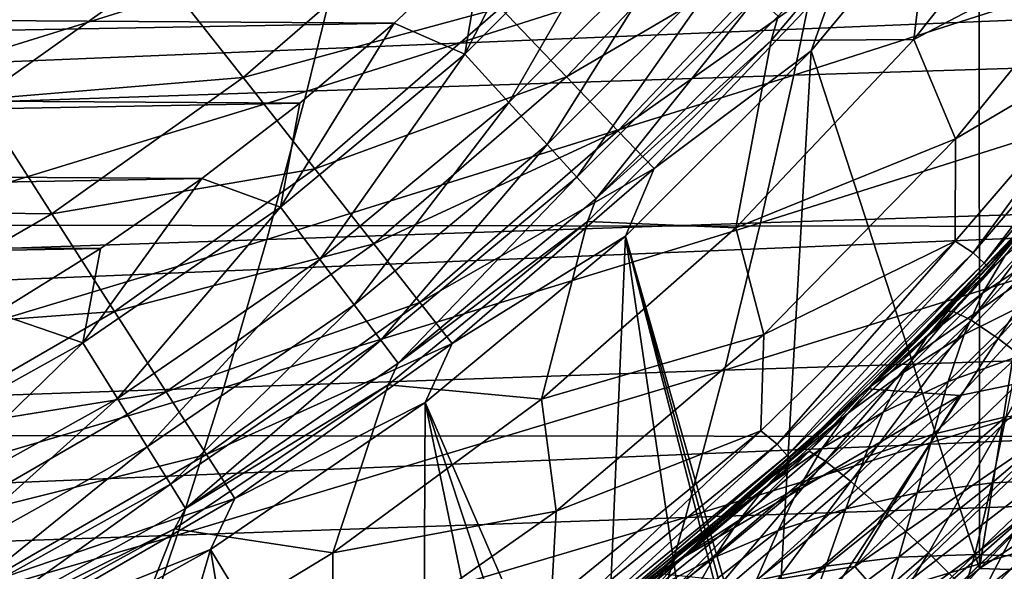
# Model space of a CAD drawing. Header units: metres. Extents: x -31 to 127, y -24 to 31.
# Tile 48 of 150: x 9.41 to 16.53, y -17.59 to -13.6. Entities that reach past the tile are written whole.
import ezdxf

# ---------------------------------------------------------------- set-up
doc = ezdxf.new("R2010")
doc.units = ezdxf.units.M
doc.layers.add('solid_12_381_041_XXX', color=7, linetype='CONTINUOUS')

msp = doc.modelspace()

# ---------------------------------------------------------------- linework, layer by layer
at = {"layer": 'solid_12_381_041_XXX'}
for points in [[(16.34893, -17.569315, 115.500305), (17.422371, -10.801777, 115.500305), (16.347744, -12.369333, 115.500305)], [(16.34893, -17.569315, 115.500305), (17.731642, -16.17366, 115.500305), (17.422371, -10.801777, 115.500305)], [(16.045914, -12.331003, 141.120102), (17.037016, -12.277626, 119.262741), (15.875477, -13.746609, 119.262741)], [(17.423277, -12.934664, 118.050301), (15.875477, -13.746609, 119.262741), (17.037016, -12.277626, 119.262741)], [(12.627975, -13.852229, 142.985138), (12.76897, -13.022102, 143.050308), (13.386585, -12.386535, 143.050308)], [(13.852229, -12.627975, 142.985138), (12.627975, -13.852229, 142.985138), (13.386585, -12.386535, 143.050308)], [(14.843997, -13.754299, 141.120102), (16.045914, -12.331003, 141.120102), (15.875477, -13.746609, 119.262741)], [(14.894361, -13.578004, 141.621948), (16.045914, -12.331003, 141.120102), (14.843997, -13.754299, 141.120102)], [(15.132214, -13.828488, 115.500305), (16.347744, -12.369333, 115.500305), (15.328579, -13.282347, 117.29406)], [(16.34893, -17.569315, 115.500305), (16.347744, -12.369333, 115.500305), (15.132214, -13.828488, 115.500305)], [(12.947196, -14.202397, 142.793625), (12.627975, -13.852229, 142.985138), (13.852229, -12.627975, 142.985138)], [(14.202397, -12.947196, 142.793625), (12.947196, -14.202397, 142.793625), (13.852229, -12.627975, 142.985138)], [(12.88782, -13.516477, 122.461281), (13.364568, -14.016485, 120.789749), (14.636397, -12.682643, 120.789749)], [(14.636397, -12.682643, 120.789749), (13.364568, -14.016485, 120.789749), (15.042254, -13.034329, 119.06263)], [(15.006968, -14.003429, 145.832764), (18.489067, -13.894994, 145.852875), (18.662062, -12.831746, 145.92775)], [(15.225985, -12.934846, 145.905609), (15.006968, -14.003429, 145.832764), (18.662062, -12.831746, 145.92775)], [(10.41997, -13.250157, 125.583504), (11.025983, -14.020791, 124.063568), (12.30881, -12.909225, 124.063568)], [(12.30881, -12.909225, 124.063568), (11.025983, -14.020791, 124.063568), (12.88782, -13.516477, 122.461281)], [(11.485416, -14.118429, 145.806015), (15.006968, -14.003429, 145.832764), (15.225985, -12.934846, 145.905609)], [(11.748699, -13.044801, 145.876221), (11.485416, -14.118429, 145.806015), (15.225985, -12.934846, 145.905609)], [(13.223295, -14.505263, 142.488266), (12.947196, -14.202397, 142.793625), (14.202397, -12.947196, 142.793625)], [(14.505263, -13.223295, 142.488266), (13.223295, -14.505263, 142.488266), (14.202397, -12.947196, 142.793625)], [(16.176622, -14.463626, 118.050301), (15.875477, -13.746609, 119.262741), (17.423277, -12.934664, 118.050301)], [(16.176622, -14.463626, 118.050301), (17.423277, -12.934664, 118.050301), (17.463793, -13.705758, 118.050301)], [(-12.295995, -13.468518, 143.050308), (12.76897, -13.022102, 143.050308), (12.119034, -13.628164, 143.050308)], [(12.627975, -13.852229, 142.985138), (12.119034, -13.628164, 143.050308), (12.76897, -13.022102, 143.050308)], [(7.912788, -14.238901, 145.771942), (11.485416, -14.118429, 145.806015), (11.748699, -13.044801, 145.876221)], [(8.218068, -13.16047, 145.838837), (7.912788, -14.238901, 145.771942), (11.748699, -13.044801, 145.876221)], [(13.364568, -14.016485, 120.789749), (13.735158, -14.405159, 119.06263), (15.042254, -13.034329, 119.06263)], [(15.042254, -13.034329, 119.06263), (13.735158, -14.405159, 119.06263), (15.328579, -13.282347, 117.29406)], [(10.41997, -13.250157, 125.583504), (8.622586, -13.179765, 127.000305), (9.113286, -14.180636, 125.583504)], [(13.438243, -14.741051, 142.08902), (13.223295, -14.505263, 142.488266), (14.505263, -13.223295, 142.488266)], [(14.741051, -13.438243, 142.08902), (13.438243, -14.741051, 142.08902), (14.505263, -13.223295, 142.488266)], [(10.41997, -13.250157, 125.583504), (9.113286, -14.180636, 125.583504), (11.025983, -14.020791, 124.063568)], [(13.735158, -14.405159, 119.06263), (13.996611, -14.67927, 117.29406), (15.328579, -13.282347, 117.29406)], [(15.132214, -13.828488, 115.500305), (15.328579, -13.282347, 117.29406), (13.996611, -14.67927, 117.29406)], [(-19.88932, -13.432317, -4), (19.863508, -13.470638, -4), (-18.684481, -15.063607, -4)], [(13.578004, -14.894361, 141.621948), (13.438243, -14.741051, 142.08902), (14.741051, -13.438243, 142.08902)], [(14.894361, -13.578004, 141.621948), (13.578004, -14.894361, 141.621948), (14.741051, -13.438243, 142.08902)], [(-18.684481, -15.063607, -4), (19.863508, -13.470638, -4), (18.657038, -15.09744, -4)], [(-12.295995, -13.468518, 143.050308), (12.119034, -13.628164, 143.050308), (-11.61898, -14.056341, 143.050308)], [(11.025983, -14.020791, 124.063568), (11.544648, -14.680331, 122.461281), (12.88782, -13.516477, 122.461281)], [(12.88782, -13.516477, 122.461281), (11.544648, -14.680331, 122.461281), (13.364568, -14.016485, 120.789749)], [(14.894361, -13.578004, 141.621948), (14.843997, -13.754299, 141.120102), (13.578004, -14.894361, 141.621948)], [(-11.61898, -14.056341, 143.050308), (12.119034, -13.628164, 143.050308), (11.436255, -14.205535, 143.050308)], [(11.295984, -14.958301, 142.985138), (11.436255, -14.205535, 143.050308), (12.119034, -13.628164, 143.050308)], [(12.627975, -13.852229, 142.985138), (11.295984, -14.958301, 142.985138), (12.119034, -13.628164, 143.050308)], [(16.175009, -15.204074, 118.050301), (17.463793, -13.705758, 118.050301), (16.303448, -15.287708, 118.090416)], [(16.176622, -14.463626, 118.050301), (17.463793, -13.705758, 118.050301), (16.175009, -15.204074, 118.050301)], [(17.463793, -13.705758, 118.050301), (17.592472, -13.784823, 118.090416), (16.303448, -15.287708, 118.090416)], [(13.51629, -15.06104, 141.120102), (14.843997, -13.754299, 141.120102), (14.587687, -15.10627, 119.262741)], [(13.578004, -14.894361, 141.621948), (14.843997, -13.754299, 141.120102), (13.51629, -15.06104, 141.120102)], [(14.843997, -13.754299, 141.120102), (15.875477, -13.746609, 119.262741), (14.587687, -15.10627, 119.262741)], [(16.176622, -14.463626, 118.050301), (14.587687, -15.10627, 119.262741), (15.875477, -13.746609, 119.262741)], [(16.303448, -15.287708, 118.090416), (17.592472, -13.784823, 118.090416), (16.383646, -15.362914, 118.200302)], [(17.592472, -13.784823, 118.090416), (17.67901, -13.852636, 118.200302), (16.383646, -15.362914, 118.200302)], [(11.581533, -15.33643, 142.793625), (11.295984, -14.958301, 142.985138), (12.627975, -13.852229, 142.985138)], [(12.947196, -14.202397, 142.793625), (11.581533, -15.33643, 142.793625), (12.627975, -13.852229, 142.985138)], [(13.791494, -15.167204, 115.500305), (15.132214, -13.828488, 115.500305), (13.996611, -14.67927, 117.29406)], [(14.845093, -18.857975, 115.500305), (15.132214, -13.828488, 115.500305), (13.791494, -15.167204, 115.500305)], [(14.845093, -18.857975, 115.500305), (16.34893, -17.569315, 115.500305), (15.132214, -13.828488, 115.500305)], [(16.383646, -15.362914, 118.200302), (17.67901, -13.852636, 118.200302), (16.41296, -15.39041, 118.350304)], [(17.67901, -13.852636, 118.200302), (17.710644, -13.877431, 118.350304), (16.41296, -15.39041, 118.350304)], [(16.710659, -15.066648, 137.641449), (16.41296, -15.39041, 118.350304), (17.710644, -13.877431, 118.350304)], [(14.766895, -15.07058, 145.754044), (18.299095, -14.957309, 145.771988), (18.489067, -13.894994, 145.852875)], [(15.006968, -14.003429, 145.832764), (14.766895, -15.07058, 145.754044), (18.489067, -13.894994, 145.852875)], [(9.113286, -14.180636, 125.583504), (9.643304, -15.005384, 124.063568), (11.025983, -14.020791, 124.063568)], [(11.025983, -14.020791, 124.063568), (9.643304, -15.005384, 124.063568), (11.544648, -14.680331, 122.461281)], [(11.197797, -15.18999, 145.730148), (14.766895, -15.07058, 145.754044), (15.006968, -14.003429, 145.832764)], [(11.485416, -14.118429, 145.806015), (11.197797, -15.18999, 145.730148), (15.006968, -14.003429, 145.832764)], [(11.544648, -14.680331, 122.461281), (11.971709, -15.223394, 120.789749), (13.364568, -14.016485, 120.789749)], [(13.364568, -14.016485, 120.789749), (11.971709, -15.223394, 120.789749), (13.735158, -14.405159, 119.06263)], [(-11.61898, -14.056341, 143.050308), (11.436255, -14.205535, 143.050308), (-10.913777, -14.611325, 143.050308)], [(7.580926, -15.31452, 145.699661), (11.197797, -15.18999, 145.730148), (11.485416, -14.118429, 145.806015)], [(7.912788, -14.238901, 145.771942), (7.580926, -15.31452, 145.699661), (11.485416, -14.118429, 145.806015)], [(-10.913777, -14.611325, 143.050308), (11.436255, -14.205535, 143.050308), (10.726241, -14.749532, 143.050308)], [(9.113286, -14.180636, 125.583504), (7.724072, -14.982695, 125.583504), (9.643304, -15.005384, 124.063568)], [(11.295984, -14.958301, 142.985138), (10.726241, -14.749532, 143.050308), (11.436255, -14.205535, 143.050308)], [(11.82851, -15.663479, 142.488266), (11.581533, -15.33643, 142.793625), (12.947196, -14.202397, 142.793625)], [(13.223295, -14.505263, 142.488266), (11.82851, -15.663479, 142.488266), (12.947196, -14.202397, 142.793625)], [(11.971709, -15.223394, 120.789749), (12.303676, -15.645535, 119.06263), (13.735158, -14.405159, 119.06263)], [(13.735158, -14.405159, 119.06263), (12.303676, -15.645535, 119.06263), (13.996611, -14.67927, 117.29406)], [(12.020785, -15.918093, 142.08902), (11.82851, -15.663479, 142.488266), (13.223295, -14.505263, 142.488266)], [(13.438243, -14.741051, 142.08902), (12.020785, -15.918093, 142.08902), (13.223295, -14.505263, 142.488266)], [(14.791311, -15.877554, 118.050301), (14.587687, -15.10627, 119.262741), (16.176622, -14.463626, 118.050301)], [(14.791311, -15.877554, 118.050301), (16.176622, -14.463626, 118.050301), (16.175009, -15.204074, 118.050301)], [(-10.913777, -14.611325, 143.050308), (10.726241, -14.749532, 143.050308), (-10.186006, -15.128347, 143.050308)], [(17.137014, -14.644016, 138.158432), (16.162794, -15.712476, 138.287064), (16.710659, -15.066648, 137.641449)], [(16.289034, -15.774119, 138.879349), (16.162794, -15.712476, 138.287064), (17.137014, -14.644016, 138.158432)], [(17.2673, -14.697757, 138.752838), (16.289034, -15.774119, 138.879349), (17.137014, -14.644016, 138.158432)], [(9.643304, -15.005384, 124.063568), (10.096928, -15.711241, 122.461281), (11.544648, -14.680331, 122.461281)], [(11.544648, -14.680331, 122.461281), (10.096928, -15.711241, 122.461281), (11.971709, -15.223394, 120.789749)], [(12.303676, -15.645535, 119.06263), (12.537888, -15.943256, 117.29406), (13.996611, -14.67927, 117.29406)], [(13.791494, -15.167204, 115.500305), (13.996611, -14.67927, 117.29406), (12.537888, -15.943256, 117.29406)], [(16.485722, -15.906159, 139.46611), (16.289034, -15.774119, 138.879349), (17.2673, -14.697757, 138.752838)], [(17.472702, -14.817428, 139.341705), (16.485722, -15.906159, 139.46611), (17.2673, -14.697757, 138.752838)], [(-10.186006, -15.128347, 143.050308), (10.726241, -14.749532, 143.050308), (9.994602, -15.255473, 143.050308)], [(9.86762, -15.936753, 142.985138), (9.994602, -15.255473, 143.050308), (10.726241, -14.749532, 143.050308)], [(11.295984, -14.958301, 142.985138), (9.86762, -15.936753, 142.985138), (10.726241, -14.749532, 143.050308)], [(12.145804, -16.083645, 141.621948), (12.020785, -15.918093, 142.08902), (13.438243, -14.741051, 142.08902)], [(13.578004, -14.894361, 141.621948), (12.145804, -16.083645, 141.621948), (13.438243, -14.741051, 142.08902)], [(16.930658, -14.819256), (15.538749, -16.271149), (17.561567, -14.852904)], [(15.6795, -16.137016, 91.806717), (15.538749, -16.271149), (16.930658, -14.819256)], [(15.538749, -16.271149), (16.206688, -16.318686), (17.561567, -14.852904)], [(16.202566, -15.611754, 91.066383), (15.6795, -16.137016, 91.806717), (16.930658, -14.819256)], [(16.707594, -15.070047, 90.34845), (16.202566, -15.611754, 91.066383), (16.930658, -14.819256)], [(16.881271, -16.179388, -0.07612), (17.561567, -14.852904), (16.206688, -16.318686)], [(16.752022, -16.110413, 140.02269), (16.485722, -15.906159, 139.46611), (17.472702, -14.817428, 139.341705)], [(13.578004, -14.894361, 141.621948), (13.51629, -15.06104, 141.120102), (12.145804, -16.083645, 141.621948)], [(7.724072, -14.982695, 125.583504), (8.173295, -15.854089, 124.063568), (9.643304, -15.005384, 124.063568)], [(9.643304, -15.005384, 124.063568), (8.173295, -15.854089, 124.063568), (10.096928, -15.711241, 122.461281)], [(10.117062, -16.339617, 142.793625), (9.86762, -15.936753, 142.985138), (11.295984, -14.958301, 142.985138)], [(11.581533, -15.33643, 142.793625), (10.117062, -16.339617, 142.793625), (11.295984, -14.958301, 142.985138)], [(14.505766, -16.136295, 145.669464), (18.092148, -16.01869, 145.685089), (18.299095, -14.957309, 145.771988)], [(14.766895, -15.07058, 145.754044), (14.505766, -16.136295, 145.669464), (18.299095, -14.957309, 145.771988)], [(16.930878, -14.979049, 93.874969), (16.374146, -15.576856, 94.595642), (16.536495, -15.305982, 93.119026)], [(16.808746, -15.292695, 95.312363), (16.374146, -15.576856, 94.595642), (16.930878, -14.979049, 93.874969)], [(-18.684481, -15.063607, -4), (18.657038, -15.09744, -4), (-17.345131, -16.586674, -4)], [(10.885841, -16.259485, 145.648621), (14.505766, -16.136295, 145.669464), (14.766895, -15.07058, 145.754044)], [(11.197797, -15.18999, 145.730148), (10.885841, -16.259485, 145.648621), (14.766895, -15.07058, 145.754044)], [(12.074043, -16.24015, 141.120102), (13.51629, -15.06104, 141.120102), (13.183887, -16.345798, 119.262741)], [(12.145804, -16.083645, 141.621948), (13.51629, -15.06104, 141.120102), (12.074043, -16.24015, 141.120102)], [(13.51629, -15.06104, 141.120102), (14.587687, -15.10627, 119.262741), (13.183887, -16.345798, 119.262741)], [(16.710659, -15.066648, 137.641449), (16.109354, -15.707918, 137.721146), (16.41296, -15.39041, 118.350304)], [(16.162794, -15.712476, 138.287064), (16.109354, -15.707918, 137.721146), (16.710659, -15.066648, 137.641449)], [(16.729069, -15.052893, 91.579056), (16.168106, -15.653493, 92.358696), (16.202566, -15.611754, 91.066383)], [(16.536495, -15.305982, 93.119026), (16.168106, -15.653493, 92.358696), (16.729069, -15.052893, 91.579056)], [(16.729069, -15.052893, 91.579056), (16.202566, -15.611754, 91.066383), (16.707594, -15.070047, 90.34845)], [(-17.345131, -16.586674, -4), (18.657038, -15.09744, -4), (17.31864, -16.614492, -4)], [(-10.186006, -15.128347, 143.050308), (9.994602, -15.255473, 143.050308), (-9.433598, -15.608121, 143.050308)], [(14.791311, -15.877554, 118.050301), (13.183887, -16.345798, 119.262741), (14.587687, -15.10627, 119.262741)], [(7.222483, -16.387327, 145.621979), (10.885841, -16.259485, 145.648621), (11.197797, -15.18999, 145.730148)], [(7.580926, -15.31452, 145.699661), (7.222483, -16.387327, 145.621979), (11.197797, -15.18999, 145.730148)], [(10.096928, -15.711241, 122.461281), (10.470433, -16.292439, 120.789749), (11.971709, -15.223394, 120.789749)], [(11.971709, -15.223394, 120.789749), (10.470433, -16.292439, 120.789749), (12.303676, -15.645535, 119.06263)], [(12.342093, -16.36874, 115.500305), (13.791494, -15.167204, 115.500305), (12.537888, -15.943256, 117.29406)], [(13.61628, -19.303434, 115.500305), (13.791494, -15.167204, 115.500305), (12.342093, -16.36874, 115.500305)], [(13.61628, -19.303434, 115.500305), (14.350856, -18.956226, 115.500305), (13.791494, -15.167204, 115.500305)], [(14.791425, -18.854538, 115.500305), (14.845093, -18.857975, 115.500305), (13.791494, -15.167204, 115.500305)], [(14.738108, -18.850935, 115.500305), (14.791425, -18.854538, 115.500305), (13.791494, -15.167204, 115.500305)], [(14.350856, -18.956226, 115.500305), (14.738108, -18.850935, 115.500305), (13.791494, -15.167204, 115.500305)], [(14.769387, -16.57453, 118.050301), (16.175009, -15.204074, 118.050301), (14.886472, -16.670614, 118.090416)], [(14.791311, -15.877554, 118.050301), (16.175009, -15.204074, 118.050301), (14.769387, -16.57453, 118.050301)], [(16.175009, -15.204074, 118.050301), (16.303448, -15.287708, 118.090416), (14.886472, -16.670614, 118.090416)], [(-9.433598, -15.608121, 143.050308), (9.994602, -15.255473, 143.050308), (9.239458, -15.723976, 143.050308)], [(9.86762, -15.936753, 142.985138), (9.239458, -15.723976, 143.050308), (9.994602, -15.255473, 143.050308)], [(14.886472, -16.670614, 118.090416), (16.303448, -15.287708, 118.090416), (14.9597, -16.752623, 118.200302)], [(16.303448, -15.287708, 118.090416), (16.383646, -15.362914, 118.200302), (14.9597, -16.752623, 118.200302)], [(16.808746, -15.292695, 95.312363), (16.239006, -15.877614, 96.005669), (16.374146, -15.576856, 94.595642)], [(16.711197, -15.643365, 96.680649), (16.239006, -15.877614, 96.005669), (16.808746, -15.292695, 95.312363)], [(10.332808, -16.688059, 142.488266), (10.117062, -16.339617, 142.793625), (11.581533, -15.33643, 142.793625)], [(11.82851, -15.663479, 142.488266), (10.332808, -16.688059, 142.488266), (11.581533, -15.33643, 142.793625)], [(14.9597, -16.752623, 118.200302), (16.383646, -15.362914, 118.200302), (14.986466, -16.782604, 118.350304)], [(16.383646, -15.362914, 118.200302), (16.41296, -15.39041, 118.350304), (14.986466, -16.782604, 118.350304)], [(16.536495, -15.305982, 93.119026), (15.972215, -15.89122, 93.870789), (16.168106, -15.653493, 92.358696)], [(16.374146, -15.576856, 94.595642), (15.972215, -15.89122, 93.870789), (16.536495, -15.305982, 93.119026)], [(15.486069, -16.322735, 137.791199), (14.986466, -16.782604, 118.350304), (16.41296, -15.39041, 118.350304)], [(16.109354, -15.707918, 137.721146), (15.486069, -16.322735, 137.791199), (16.41296, -15.39041, 118.350304)], [(16.374146, -15.576856, 94.595642), (15.801664, -16.149031, 95.318764), (15.972215, -15.89122, 93.870789)], [(16.239006, -15.877614, 96.005669), (15.801664, -16.149031, 95.318764), (16.374146, -15.576856, 94.595642)], [(10.470433, -16.292439, 120.789749), (10.76077, -16.744223, 119.06263), (12.303676, -15.645535, 119.06263)], [(12.303676, -15.645535, 119.06263), (10.76077, -16.744223, 119.06263), (12.537888, -15.943256, 117.29406)], [(16.168106, -15.653493, 92.358696), (15.593716, -16.225422, 93.141441), (15.6795, -16.137016, 91.806717)], [(15.972215, -15.89122, 93.870789), (15.593716, -16.225422, 93.141441), (16.168106, -15.653493, 92.358696)], [(16.168106, -15.653493, 92.358696), (15.6795, -16.137016, 91.806717), (16.202566, -15.611754, 91.066383)], [(16.711197, -15.643365, 96.680649), (16.122978, -16.216375, 97.347504), (16.239006, -15.877614, 96.005669)], [(16.626677, -16.035843, 97.979126), (16.122978, -16.216375, 97.347504), (16.711197, -15.643365, 96.680649)], [(8.173295, -15.854089, 124.063568), (8.557769, -16.599869, 122.461281), (10.096928, -15.711241, 122.461281)], [(9.86762, -15.936753, 142.985138), (8.355068, -16.779238, 142.985138), (9.239458, -15.723976, 143.050308)], [(10.096928, -15.711241, 122.461281), (8.557769, -16.599869, 122.461281), (10.470433, -16.292439, 120.789749)], [(10.500771, -16.959326, 142.08902), (10.332808, -16.688059, 142.488266), (11.82851, -15.663479, 142.488266)], [(12.020785, -15.918093, 142.08902), (10.500771, -16.959326, 142.08902), (11.82851, -15.663479, 142.488266)], [(16.162794, -15.712476, 138.287064), (15.117728, -16.720318, 138.408401), (15.486069, -16.322735, 137.791199)], [(15.235963, -16.793091, 139.000153), (15.117728, -16.720318, 138.408401), (16.162794, -15.712476, 138.287064)], [(16.289034, -15.774119, 138.879349), (15.235963, -16.793091, 139.000153), (16.162794, -15.712476, 138.287064)], [(16.162794, -15.712476, 138.287064), (15.486069, -16.322735, 137.791199), (16.109354, -15.707918, 137.721146)], [(15.420662, -16.939831, 139.586334), (15.235963, -16.793091, 139.000153), (16.289034, -15.774119, 138.879349)], [(16.485722, -15.906159, 139.46611), (15.420662, -16.939831, 139.586334), (16.289034, -15.774119, 138.879349)], [(8.566275, -17.203398, 142.793625), (8.355068, -16.779238, 142.985138), (9.86762, -15.936753, 142.985138)], [(10.117062, -16.339617, 142.793625), (8.566275, -17.203398, 142.793625), (9.86762, -15.936753, 142.985138)], [(10.609982, -17.135708, 141.621948), (10.500771, -16.959326, 142.08902), (12.020785, -15.918093, 142.08902)], [(12.145804, -16.083645, 141.621948), (10.609982, -17.135708, 141.621948), (12.020785, -15.918093, 142.08902)], [(10.76077, -16.744223, 119.06263), (10.965622, -17.06286, 117.29406), (12.537888, -15.943256, 117.29406)], [(12.342093, -16.36874, 115.500305), (12.537888, -15.943256, 117.29406), (10.965622, -17.06286, 117.29406)], [(13.28815, -17.155209, 118.050301), (13.183887, -16.345798, 119.262741), (14.791311, -15.877554, 118.050301)], [(13.28815, -17.155209, 118.050301), (14.791311, -15.877554, 118.050301), (14.769387, -16.57453, 118.050301)], [(15.972215, -15.89122, 93.870789), (15.393804, -16.44961, 94.623817), (15.593716, -16.225422, 93.141441)], [(15.801664, -16.149031, 95.318764), (15.393804, -16.44961, 94.623817), (15.972215, -15.89122, 93.870789)], [(15.671076, -17.162117, 140.142273), (15.420662, -16.939831, 139.586334), (16.485722, -15.906159, 139.46611)], [(16.239006, -15.877614, 96.005669), (15.652896, -16.438248, 96.700584), (15.801664, -16.149031, 95.318764)], [(16.122978, -16.216375, 97.347504), (15.652896, -16.438248, 96.700584), (16.239006, -15.877614, 96.005669)], [(16.752022, -16.110413, 140.02269), (15.671076, -17.162117, 140.142273), (16.485722, -15.906159, 139.46611)], [(12.145804, -16.083645, 141.621948), (12.074043, -16.24015, 141.120102), (10.609982, -17.135708, 141.621948)], [(14.223579, -17.200579, 145.578995), (17.868223, -17.07914, 145.592163), (18.092148, -16.01869, 145.685089)], [(14.505766, -16.136295, 145.669464), (14.223579, -17.200579, 145.578995), (18.092148, -16.01869, 145.685089)], [(16.626677, -16.035843, 97.979126), (16.014482, -16.59741, 98.620697), (16.122978, -16.216375, 97.347504)], [(16.541245, -16.471493, 99.208015), (16.014482, -16.59741, 98.620697), (16.626677, -16.035843, 97.979126)], [(10.549548, -17.32691, 145.561417), (14.223579, -17.200579, 145.578995), (14.505766, -16.136295, 145.669464)], [(10.885841, -16.259485, 145.648621), (10.549548, -17.32691, 145.561417), (14.505766, -16.136295, 145.669464)], [(15.6795, -16.137016, 91.806717), (15.12985, -16.653458, 92.572571), (15.538749, -16.271149)], [(15.593716, -16.225422, 93.141441), (15.12985, -16.653458, 92.572571), (15.6795, -16.137016, 91.806717)], [(15.801664, -16.149031, 95.318764), (15.214219, -16.69594, 96.042107), (15.393804, -16.44961, 94.623817)], [(15.652896, -16.438248, 96.700584), (15.214219, -16.69594, 96.042107), (15.801664, -16.149031, 95.318764)], [(15.98093, -17.455454, 140.643051), (15.671076, -17.162117, 140.142273), (16.752022, -16.110413, 140.02269)], [(17.081249, -16.382921, 140.524139), (15.98093, -17.455454, 140.643051), (16.752022, -16.110413, 140.02269)], [(15.593716, -16.225422, 93.141441), (15.006995, -16.769241, 93.924286), (15.12985, -16.653458, 92.572571)], [(15.393804, -16.44961, 94.623817), (15.006995, -16.769241, 93.924286), (15.593716, -16.225422, 93.141441)], [(15.448348, -17.552732, -0.07612), (16.881271, -16.179388, -0.07612), (16.206688, -16.318686)], [(17.11569, -16.40406, -0.293171), (16.881271, -16.179388, -0.07612), (15.448348, -17.552732, -0.07612)], [(16.122978, -16.216375, 97.347504), (15.517393, -16.766447, 98.014938), (15.652896, -16.438248, 96.700584)], [(16.014482, -16.59741, 98.620697), (15.517393, -16.766447, 98.014938), (16.122978, -16.216375, 97.347504)], [(17.389391, -16.886208, 115.638359), (17.731642, -16.17366, 115.500305), (16.34893, -17.569315, 115.500305)], [(6.837457, -17.457323, 145.53891), (10.549548, -17.32691, 145.561417), (10.885841, -16.259485, 145.648621)], [(7.222483, -16.387327, 145.621979), (6.837457, -17.457323, 145.53891), (10.885841, -16.259485, 145.648621)], [(8.557769, -16.599869, 122.461281), (8.874337, -17.213938, 120.789749), (10.470433, -16.292439, 120.789749)], [(10.470433, -16.292439, 120.789749), (8.874337, -17.213938, 120.789749), (10.76077, -16.744223, 119.06263)], [(10.52948, -17.281639, 141.120102), (12.074043, -16.24015, 141.120102), (11.675242, -17.455334, 119.262741)], [(10.609982, -17.135708, 141.621948), (12.074043, -16.24015, 141.120102), (10.52948, -17.281639, 141.120102)], [(12.074043, -16.24015, 141.120102), (13.183887, -16.345798, 119.262741), (11.675242, -17.455334, 119.262741)], [(15.538749, -16.271149), (14.0149, -17.6017), (16.206688, -16.318686)], [(14.337383, -17.340399, 93.639015), (14.0149, -17.6017), (15.538749, -16.271149)], [(14.743528, -16.996422, 93.098923), (14.337383, -17.340399, 93.639015), (15.538749, -16.271149)], [(15.12985, -16.653458, 92.572571), (14.743528, -16.996422, 93.098923), (15.538749, -16.271149)], [(8.74895, -17.570261, 142.488266), (8.566275, -17.203398, 142.793625), (10.117062, -16.339617, 142.793625)], [(10.332808, -16.688059, 142.488266), (8.74895, -17.570261, 142.488266), (10.117062, -16.339617, 142.793625)], [(10.788997, -17.431211, 115.500305), (12.342093, -16.36874, 115.500305), (10.965622, -17.06286, 117.29406)], [(12.326182, -19.960644, 115.500305), (12.342093, -16.36874, 115.500305), (10.788997, -17.431211, 115.500305)], [(13.28815, -17.155209, 118.050301), (11.675242, -17.455334, 119.262741), (13.183887, -16.345798, 119.262741)], [(12.326182, -19.960644, 115.500305), (13.011235, -19.612663, 115.500305), (12.342093, -16.36874, 115.500305)], [(13.357803, -19.434906, 115.500305), (13.61628, -19.303434, 115.500305), (12.342093, -16.36874, 115.500305)], [(13.011235, -19.612663, 115.500305), (13.357803, -19.434906, 115.500305), (12.342093, -16.36874, 115.500305)], [(14.0149, -17.6017), (14.716142, -17.674904), (16.206688, -16.318686)], [(15.448348, -17.552732, -0.07612), (16.206688, -16.318686), (14.716142, -17.674904)], [(15.486069, -16.322735, 137.791199), (14.841995, -16.910505, 137.850433), (14.986466, -16.782604, 118.350304)], [(15.117728, -16.720318, 138.408401), (14.841995, -16.910505, 137.850433), (15.486069, -16.322735, 137.791199)], [(15.652896, -16.438248, 96.700584), (15.050539, -16.975201, 97.394547), (15.214219, -16.69594, 96.042107)], [(15.517393, -16.766447, 98.014938), (15.050539, -16.975201, 97.394547), (15.652896, -16.438248, 96.700584)], [(17.11569, -16.40406, -0.293171), (15.448348, -17.552732, -0.07612), (15.662869, -17.796476, -0.293171)], [(17.11569, -16.40406, -0.293171), (15.662869, -17.796476, -0.293171), (17.272207, -16.55407, -0.618042)], [(16.338713, -17.809259, 141.066971), (15.98093, -17.455454, 140.643051), (17.081249, -16.382921, 140.524139)], [(17.461166, -16.713902, 140.94873), (16.338713, -17.809259, 141.066971), (17.081249, -16.382921, 140.524139)], [(17.096653, -16.391506, 99.773224), (16.44206, -16.949614, 100.369118), (16.541245, -16.471493, 99.208015)], [(17.007669, -16.922396, 100.889313), (16.44206, -16.949614, 100.369118), (17.096653, -16.391506, 99.773224)], [(15.393804, -16.44961, 94.623817), (14.802063, -16.981691, 95.375671), (15.006995, -16.769241, 93.924286)], [(15.214219, -16.69594, 96.042107), (14.802063, -16.981691, 95.375671), (15.393804, -16.44961, 94.623817)], [(16.541245, -16.471493, 99.208015), (15.900158, -17.021412, 99.825806), (16.014482, -16.59741, 98.620697)], [(16.44206, -16.949614, 100.369118), (15.900158, -17.021412, 99.825806), (16.541245, -16.471493, 99.208015)], [(13.25222, -17.811008, 118.050301), (14.769387, -16.57453, 118.050301), (13.352666, -17.922688, 118.090416)], [(13.28815, -17.155209, 118.050301), (14.769387, -16.57453, 118.050301), (13.25222, -17.811008, 118.050301)], [(14.769387, -16.57453, 118.050301), (14.886472, -16.670614, 118.090416), (13.352666, -17.922688, 118.090416)], [(15.662869, -17.796476, -0.293171), (15.806101, -17.959219, -0.618042), (17.272207, -16.55407, -0.618042)], [(17.272207, -16.55407, -0.618042), (15.806101, -17.959219, -0.618042), (17.24897, -16.687511, -1)], [(-17.345131, -16.586674, -4), (17.31864, -16.614492, -4), (-15.866746, -18.005188, -4)], [(-15.866746, -18.005188, -4), (17.31864, -16.614492, -4), (15.844099, -18.025211, -4)], [(15.006995, -16.769241, 93.924286), (14.743528, -16.996422, 93.098923), (15.12985, -16.653458, 92.572571)], [(16.014482, -16.59741, 98.620697), (15.383913, -17.137157, 99.261719), (15.517393, -16.766447, 98.014938)], [(15.900158, -17.021412, 99.825806), (15.383913, -17.137157, 99.261719), (16.014482, -16.59741, 98.620697)], [(15.844099, -18.025211, -4), (17.31864, -16.614492, -4), (17.24897, -16.687511, -1)], [(8.891167, -17.855869, 142.08902), (8.74895, -17.570261, 142.488266), (10.332808, -16.688059, 142.488266)], [(10.500771, -16.959326, 142.08902), (8.891167, -17.855869, 142.08902), (10.332808, -16.688059, 142.488266)], [(13.352666, -17.922688, 118.090416), (14.886472, -16.670614, 118.090416), (13.418348, -18.010855, 118.200302)], [(14.886472, -16.670614, 118.090416), (14.9597, -16.752623, 118.200302), (13.418348, -18.010855, 118.200302)], [(15.117728, -16.720318, 138.408401), (14.005471, -17.662643, 138.506958), (14.841995, -16.910505, 137.850433)], [(14.111737, -17.749182, 139.10202), (14.005471, -17.662643, 138.506958), (15.117728, -16.720318, 138.408401)], [(15.235963, -16.793091, 139.000153), (14.111737, -17.749182, 139.10202), (15.117728, -16.720318, 138.408401)], [(15.214219, -16.69594, 96.042107), (14.6119, -17.218361, 96.762932), (14.802063, -16.981691, 95.375671)], [(15.050539, -16.975201, 97.394547), (14.6119, -17.218361, 96.762932), (15.214219, -16.69594, 96.042107)], [(15.806101, -17.959219, -0.618042), (15.774656, -18.08757, -1), (17.24897, -16.687511, -1)], [(15.844099, -18.025211, -4), (17.24897, -16.687511, -1), (15.774656, -18.08757, -1)], [(16.729074, -18.208054, 141.398483), (16.338713, -17.809259, 141.066971), (17.461166, -16.713902, 140.94873)], [(8.874337, -17.213938, 120.789749), (9.120415, -17.691275, 119.06263), (10.76077, -16.744223, 119.06263)], [(10.76077, -16.744223, 119.06263), (9.120415, -17.691275, 119.06263), (10.965622, -17.06286, 117.29406)], [(13.418348, -18.010855, 118.200302), (14.9597, -16.752623, 118.200302), (13.442357, -18.043089, 118.350304)], [(14.9597, -16.752623, 118.200302), (14.986466, -16.782604, 118.350304), (13.442357, -18.043089, 118.350304)], [(13.496892, -18.002331, 137.947113), (13.442357, -18.043089, 118.350304), (14.986466, -16.782604, 118.350304)], [(14.178515, -17.470539, 137.902405), (13.496892, -18.002331, 137.947113), (14.986466, -16.782604, 118.350304)], [(14.281509, -17.912834, 139.691406), (14.111737, -17.749182, 139.10202), (15.235963, -16.793091, 139.000153)], [(14.841995, -16.910505, 137.850433), (14.178515, -17.470539, 137.902405), (14.986466, -16.782604, 118.350304)], [(15.420662, -16.939831, 139.586334), (14.281509, -17.912834, 139.691406), (15.235963, -16.793091, 139.000153)], [(15.006995, -16.769241, 93.924286), (14.337383, -17.340399, 93.639015), (14.743528, -16.996422, 93.098923)], [(15.006995, -16.769241, 93.924286), (14.408763, -17.285688, 94.704552), (14.337383, -17.340399, 93.639015)], [(14.802063, -16.981691, 95.375671), (14.408763, -17.285688, 94.704552), (15.006995, -16.769241, 93.924286)], [(15.517393, -16.766447, 98.014938), (14.894258, -17.294178, 98.680168), (15.050539, -16.975201, 97.394547)], [(15.383913, -17.137157, 99.261719), (14.894258, -17.294178, 98.680168), (15.517393, -16.766447, 98.014938)], [(14.005471, -17.662643, 138.506958), (14.178515, -17.470539, 137.902405), (14.841995, -16.910505, 137.850433)], [(14.514347, -18.154812, 140.250275), (14.281509, -17.912834, 139.691406), (15.420662, -16.939831, 139.586334)], [(15.671076, -17.162117, 140.142273), (14.514347, -18.154812, 140.250275), (15.420662, -16.939831, 139.586334)], [(17.007669, -16.922396, 100.889313), (16.316563, -17.466213, 101.46566), (16.44206, -16.949614, 100.369118)], [(16.884962, -17.487865, 101.94397), (16.316563, -17.466213, 101.46566), (17.007669, -16.922396, 100.889313)], [(17.389391, -16.886208, 115.638359), (16.34893, -17.569315, 115.500305), (16.570026, -17.575264, 115.589691)], [(8.983637, -18.041576, 141.621948), (8.891167, -17.855869, 142.08902), (10.500771, -16.959326, 142.08902)], [(10.609982, -17.135708, 141.621948), (8.983637, -18.041576, 141.621948), (10.500771, -16.959326, 142.08902)], [(14.802063, -16.981691, 95.375671), (14.197046, -17.488436, 96.123444), (14.408763, -17.285688, 94.704552)], [(14.6119, -17.218361, 96.762932), (14.197046, -17.488436, 96.123444), (14.802063, -16.981691, 95.375671)], [(15.050539, -16.975201, 97.394547), (14.431713, -17.489235, 98.084602), (14.6119, -17.218361, 96.762932)], [(14.894258, -17.294178, 98.680168), (14.431713, -17.489235, 98.084602), (15.050539, -16.975201, 97.394547)], [(16.44206, -16.949614, 100.369118), (15.767291, -17.48703, 100.964111), (15.900158, -17.021412, 99.825806)], [(16.316563, -17.466213, 101.46566), (15.767291, -17.48703, 100.964111), (16.44206, -16.949614, 100.369118)], [(9.120415, -17.691275, 119.06263), (9.29405, -18.027943, 117.29406), (10.965622, -17.06286, 117.29406)], [(10.788997, -17.431211, 115.500305), (10.965622, -17.06286, 117.29406), (9.29405, -18.027943, 117.29406)], [(13.920336, -18.263428, 145.482666), (17.627323, -18.138655, 145.49321), (17.868223, -17.07914, 145.592163)], [(14.223579, -17.200579, 145.578995), (13.920336, -18.263428, 145.482666), (17.868223, -17.07914, 145.592163)], [(15.900158, -17.021412, 99.825806), (15.239209, -17.550352, 100.440987), (15.383913, -17.137157, 99.261719)], [(15.767291, -17.48703, 100.964111), (15.239209, -17.550352, 100.440987), (15.900158, -17.021412, 99.825806)], [(10.609982, -17.135708, 141.621948), (10.52948, -17.281639, 141.120102), (8.983637, -18.041576, 141.621948)], [(11.669528, -18.294964, 118.050301), (11.675242, -17.455334, 119.262741), (13.28815, -17.155209, 118.050301)], [(11.669528, -18.294964, 118.050301), (13.28815, -17.155209, 118.050301), (13.25222, -17.811008, 118.050301)], [(15.383913, -17.137157, 99.261719), (14.734035, -17.655602, 99.898315), (14.894258, -17.294178, 98.680168)], [(15.239209, -17.550352, 100.440987), (14.734035, -17.655602, 99.898315), (15.383913, -17.137157, 99.261719)], [(10.188918, -18.392271, 145.468552), (13.920336, -18.263428, 145.482666), (14.223579, -17.200579, 145.578995)], [(10.549548, -17.32691, 145.561417), (10.188918, -18.392271, 145.468552), (14.223579, -17.200579, 145.578995)], [(14.6119, -17.218361, 96.762932), (13.994436, -17.717237, 97.478134), (14.197046, -17.488436, 96.123444)], [(14.431713, -17.489235, 98.084602), (13.994436, -17.717237, 97.478134), (14.6119, -17.218361, 96.762932)], [(14.80454, -18.469973, 140.753601), (14.514347, -18.154812, 140.250275), (15.671076, -17.162117, 140.142273)], [(15.98093, -17.455454, 140.643051), (14.80454, -18.469973, 140.753601), (15.671076, -17.162117, 140.142273)], [(8.895688, -18.176682, 141.120102), (10.52948, -17.281639, 141.120102), (10.07375, -18.426056, 119.262741)], [(8.983637, -18.041576, 141.621948), (10.52948, -17.281639, 141.120102), (8.895688, -18.176682, 141.120102)], [(10.52948, -17.281639, 141.120102), (11.675242, -17.455334, 119.262741), (10.07375, -18.426056, 119.262741)], [(14.408763, -17.285688, 94.704552), (13.799033, -17.77593, 95.479179), (13.909065, -17.685812, 94.195801)], [(14.197046, -17.488436, 96.123444), (13.799033, -17.77593, 95.479179), (14.408763, -17.285688, 94.704552)], [(14.408763, -17.285688, 94.704552), (13.909065, -17.685812, 94.195801), (14.337383, -17.340399, 93.639015)], [(14.894258, -17.294178, 98.680168), (14.252609, -17.800241, 99.339088), (14.431713, -17.489235, 98.084602)], [(14.734035, -17.655602, 99.898315), (14.252609, -17.800241, 99.339088), (14.894258, -17.294178, 98.680168)], [(6.425849, -18.524508, 145.450439), (10.188918, -18.392271, 145.468552), (10.549548, -17.32691, 145.561417)], [(6.837457, -17.457323, 145.53891), (6.425849, -18.524508, 145.450439), (10.549548, -17.32691, 145.561417)], [(14.337383, -17.340399, 93.639015), (13.909065, -17.685812, 94.195801), (14.0149, -17.6017)], [(9.135918, -18.350693, 115.500305), (10.788997, -17.431211, 115.500305), (9.29405, -18.027943, 117.29406)], [(9.697616, -21.158199, 115.500305), (10.788997, -17.431211, 115.500305), (9.135918, -18.350693, 115.500305)], [(9.697616, -21.158199, 115.500305), (11.298823, -20.459482, 115.500305), (10.788997, -17.431211, 115.500305)], [(11.298823, -20.459482, 115.500305), (12.326182, -19.960644, 115.500305), (10.788997, -17.431211, 115.500305)], [(11.669528, -18.294964, 118.050301), (10.07375, -18.426056, 119.262741), (11.675242, -17.455334, 119.262741)], [(14.005471, -17.662643, 138.506958), (13.496892, -18.002331, 137.947113), (14.178515, -17.470539, 137.902405)], [(14.197046, -17.488436, 96.123444), (13.578426, -17.970974, 96.863876), (13.799033, -17.77593, 95.479179)], [(13.994436, -17.717237, 97.478134), (13.578426, -17.970974, 96.863876), (14.197046, -17.488436, 96.123444)], [(14.431713, -17.489235, 98.084602), (13.795414, -17.98119, 98.766434), (13.994436, -17.717237, 97.478134)], [(14.252609, -17.800241, 99.339088), (13.795414, -17.98119, 98.766434), (14.431713, -17.489235, 98.084602)], [(15.141338, -18.846884, 141.17955), (14.80454, -18.469973, 140.753601), (15.98093, -17.455454, 140.643051)], [(15.767291, -17.48703, 100.964111), (15.071126, -18.003996, 101.554451), (15.239209, -17.550352, 100.440987)], [(15.60396, -17.989748, 102.039185), (15.071126, -18.003996, 101.554451), (15.767291, -17.48703, 100.964111)], [(16.338713, -17.809259, 141.066971), (15.141338, -18.846884, 141.17955), (15.98093, -17.455454, 140.643051)], [(16.316563, -17.466213, 101.46566), (15.60396, -17.989748, 102.039185), (15.767291, -17.48703, 100.964111)], [(16.153875, -18.015888, 102.502335), (15.60396, -17.989748, 102.039185), (16.316563, -17.466213, 101.46566)], [(16.884962, -17.487865, 101.94397), (16.153875, -18.015888, 102.502335), (16.316563, -17.466213, 101.46566)], [(16.719189, -18.081844, 102.942978), (16.153875, -18.015888, 102.502335), (16.884962, -17.487865, 101.94397)], [(13.904119, -18.79961, -0.07612), (15.448348, -17.552732, -0.07612), (14.716142, -17.674904)], [(15.662869, -17.796476, -0.293171), (15.448348, -17.552732, -0.07612), (13.904119, -18.79961, -0.07612)], [(15.239209, -17.550352, 100.440987), (14.557178, -18.058674, 101.049545), (14.734035, -17.655602, 99.898315)], [(15.071126, -18.003996, 101.554451), (14.557178, -18.058674, 101.049545), (15.239209, -17.550352, 100.440987)], [(15.818243, -18.1609, 115.548752), (16.34893, -17.569315, 115.500305), (14.845093, -18.857975, 115.500305)], [(16.570026, -17.575264, 115.589691), (16.34893, -17.569315, 115.500305), (15.818243, -18.1609, 115.548752)], [(16.570026, -17.575264, 115.589691), (15.818243, -18.1609, 115.548752), (23.031548, -18.145296, 115.579872)]]:
    msp.add_3dface(points, dxfattribs=at)

doc.saveas('drawing.dxf')
